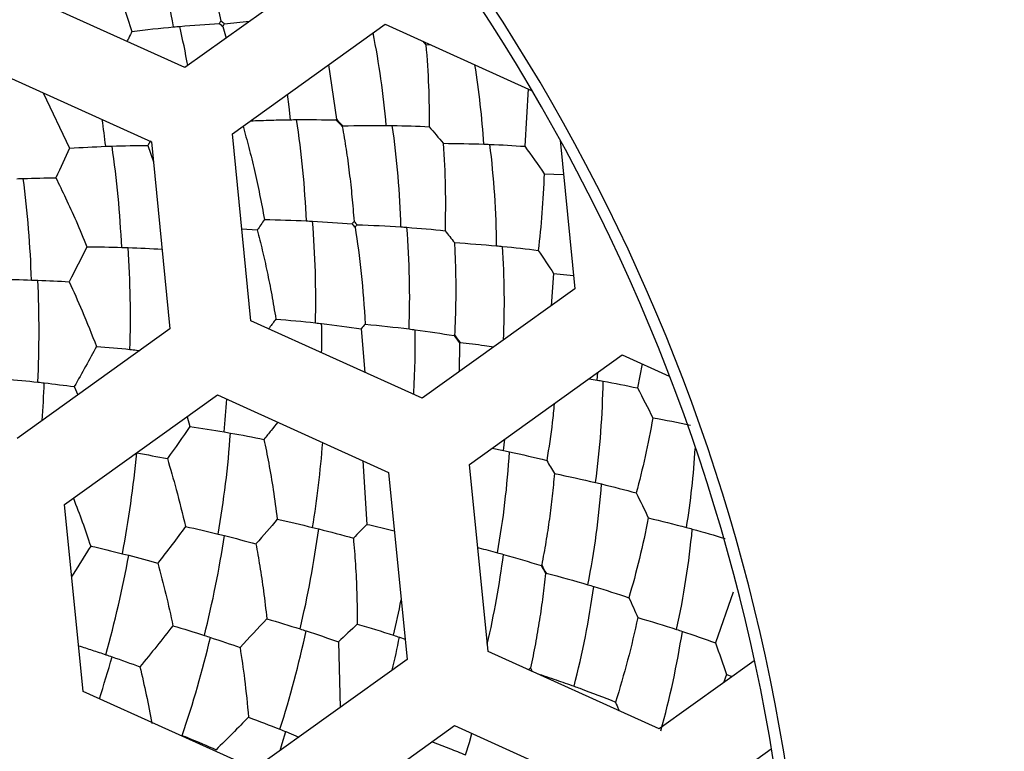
# Paper-space layout '_Inferior' of a CAD drawing. Header units: millimetres. Extents: x -40 to 40, y -40 to 40.
# Tile 22 of 25: x 7.2 to 13.2, y 2 to 6.5. Entities that reach past the tile are written whole.
import ezdxf

# ---------------------------------------------------------------- set-up
doc = ezdxf.new("R2010")
doc.units = ezdxf.units.MM

psp = doc.layouts.new('_Inferior')

# ---------------------------------------------------------------- linework, layer by layer
at = {"color": 7, "linetype": 'Continuous', "lineweight": 25}
for p, q in [((9.1201, 6.8489), (8.1818, 6.1759)), ((8.1818, 6.1759), (7.1298, 6.652)), ((8.4141, 6.429), (8.4339, 6.3567)), ((8.4732, 5.7696), (9.4115, 6.4426)), ((9.4115, 6.4426), (10.3149, 6.0337)), ((9.6434, 6.3377), (9.6616, 6.3169)), ((9.6616, 6.3169), (9.6868, 6.318)), ((6.9236, 6.1965), (7.9756, 5.7204)), ((9.0642, 6.1935), (9.1119, 5.8587)), ((7.3103, 6.0215), (7.4725, 5.6811)), ((10.2897, 6.0451), (10.2692, 5.6924)), ((8.5869, 4.6205), (8.4732, 5.7696)), ((7.9692, 5.7267), (7.9536, 5.6984)), ((7.9536, 5.6984), (7.9878, 5.597)), ((7.9756, 5.7204), (8.0893, 4.5713)), ((10.4869, 5.7295), (10.5771, 4.8174)), ((10.3887, 5.5243), (10.5077, 5.5191)), ((8.5311, 5.1845), (8.6258, 5.1784)), ((10.4467, 4.9108), (10.4311, 4.7127)), ((10.4467, 4.9108), (10.5691, 4.8988)), ((10.5771, 4.8174), (9.6388, 4.1444)), ((9.6388, 4.1444), (8.5869, 4.6205)), ((8.0893, 4.5713), (7.151, 3.8983)), ((9.2647, 4.5715), (9.2878, 4.3033)), ((9.8686, 4.4846), (9.8656, 4.3071)), ((7.883, 4.441), (7.9043, 4.4386)), ((9.9303, 3.7381), (10.8686, 4.4111)), ((10.8686, 4.4111), (11.157, 4.2805)), ((10.7145, 4.2563), (10.7177, 4.3029)), ((10.9911, 4.3556), (10.9615, 4.2078)), ((10.6645, 4.2648), (10.7145, 4.2563)), ((7.5013, 4.2162), (7.5225, 4.1648)), ((7.4424, 3.492), (8.3807, 4.165)), ((8.3807, 4.165), (9.4327, 3.6889)), ((8.1943, 4.0313), (8.2118, 3.9712)), ((10.1391, 3.8235), (10.1465, 3.8932)), ((10.0691, 3.8377), (10.1391, 3.8235)), ((9.2736, 3.7609), (9.2996, 3.3698)), ((10.0439, 2.589), (9.9303, 3.7381)), ((9.4327, 3.6889), (9.5463, 2.5398)), ((7.5561, 2.3429), (7.4424, 3.492)), ((11.5496, 2.9524), (11.4405, 2.6413)), ((9.4996, 2.6764), (9.534, 2.6647)), ((9.1244, 2.6479), (9.1348, 2.2446)), ((11.0959, 2.1129), (10.0439, 2.589)), ((9.5463, 2.5398), (8.608, 1.8668)), ((11.6789, 2.531), (11.0959, 2.1129)), ((11.509, 2.4468), (11.4912, 2.3964)), ((11.509, 2.4468), (11.5447, 2.4348)), ((8.608, 1.8668), (7.5561, 2.3429)), ((8.8995, 1.4605), (9.8378, 2.1335)), ((9.8378, 2.1335), (10.8897, 1.6574)), ((8.8017, 2.0961), (8.8818, 2.0631)), ((11.3873, 1.7066), (11.7831, 1.9905))]:
    psp.add_line(p, q, dxfattribs=at)
at = {"color": 7, "linetype": 'Continuous', "lineweight": 25, "flags": 128}
for points in [[(8.8298, 5.856), (8.8209, 5.9354), (8.8112, 6.012)], [(8.7659, 1.98), (8.7795, 2.0232), (8.8017, 2.0961)], [(9.9057, 1.9533), (9.929, 2.0297), (9.9452, 2.0849)]]:
    psp.add_lwpolyline(points, dxfattribs=at)
at = {"color": 7, "linetype": 'Continuous', "lineweight": 25}
for centre, radius, start, end in [((0, 0), 40, 270.52734, 90.52734), ((0, 0), 39.7, 270.52734, 90.52734), ((0, 0), 30, 270, 90), ((0, 0), 26.0203, 270.52734, 90.52734), ((0, 0), 25.15, 270, 90.52734), ((0, 0), 25, 11.06952, 348.93048), ((0, 0), 24.9264, 112.52267, 90), ((0.0472, 0), 24.389, 270, 90), ((0.0472, 0), 24.2491, 270, 90), ((0, 0), 11.95, 305.64936, 125.64936), ((0.0472, 0), 11.9755, 270, 90), ((2.577, 5.4198), 5.6257, 10.30293, 16.66979), ((2.8217, 5.2135), 5.4651, 10.2757, 12.85478), ((4.0728, 5.3534), 5.366, 4.99232, 11.13486), ((4.7714, 5.3662), 5.2575, 3.70614, 9.04567), ((1.3763, 4.9425), 6.3629, 6.77063, 8.26658), ((3.3063, 5.0084), 5.6257, 2.30293, 8.66979), ((4.0844, 5.0542), 5.4257, 1.51285, 8.11387), ((1.6029, 4.7959), 6.1961, 2.54975, 8.33389), ((4.8331, 5.0461), 5.2632, 0.3815, 7.18695), ((0.6297, 4.6515), 6.6126, 1.90307, 7.32749), ((3.2419, 4.7538), 5.7435, 358.54548, 4.78219), ((4.0421, 4.7671), 5.5203, 357.95592, 4.44403), ((1.4564, 4.6353), 6.3903, 358.29326, 3.90359), ((4.8249, 4.7347), 5.3193, 357.50641, 3.69713), ((0.4149, 4.5637), 6.8702, 357.32901, 2.55282), ((3.496, 4.5211), 5.5262, 358.99191, 0.85607), ((4.1198, 4.4969), 5.477, 356.55595, 0.71551), ((0.521, 4.5249), 6.8023, 355.64017, 357.59177), ((5.4883, 4.3244), 5.2632, 352.3815, 359.18695), ((1.9225, 4.5501), 6.5292, 354.61765, 356.38759), ((2.0873, 4.3875), 6.3903, 350.29326, 355.90359), ((2.9606, 4.3329), 6.0849, 350.71484, 355.656), ((4.6662, 4.1581), 5.5203, 349.95592, 356.44403), ((6.1353, 4.1666), 5.1926, 350.95905, 356.35792), ((1.046, 4.4615), 6.8702, 349.32901, 354.55282), ((5.4159, 4.0193), 5.3405, 348.98412, 355.69064), ((2.8627, 4.1683), 6.1961, 346.54975, 352.33389), ((6.1288, 3.8314), 5.1933, 347.68461, 354.58196), ((1.8874, 4.2977), 6.6126, 345.90307, 351.32749), ((0.7823, 4.4829), 7.1732, 344.52457, 349.53043), ((4.5879, 3.8985), 5.5961, 346.94655, 352.67796), ((5.3193, 3.7326), 5.4257, 345.51285, 352.11387), ((3.4484, 4.1048), 6.1791, 346.7482, 348.81196), ((1.6567, 4.2725), 6.8702, 341.32901, 346.55282), ((2.6776, 4.0543), 6.3903, 342.29326, 347.90359), ((3.9281, 3.7872), 5.6812, 346.64281, 348.72461), ((6.0367, 3.5185), 5.2632, 344.3815, 351.18695), ((0.8305, 4.4995), 7.1715, 342.12165, 344.27492)]:
    psp.add_arc(centre, radius, start, end, dxfattribs=at)
for points, knots in [([(-9.5098, 22.9329), (-8.5542, 23.3292), (-7.5138, 23.6912), (-5.249, 24.2935), (-4.0243, 24.5339), (-1.392, 24.8228), (0.0162, 24.871), (2.9862, 24.6911), (4.5485, 24.4623), (7.7554, 23.6421), (9.4001, 23.0496), (12.6504, 21.4386), (14.2552, 20.419), (17.2643, 17.9469), (18.667, 16.4939), (21.1059, 13.2305), (22.1404, 11.4208), (23.7254, 7.5987), (24.2751, 5.588), (24.8613, 1.5563), (24.8984, -0.4629), (24.5218, -4.339), (24.1094, -6.1951), (22.953, -9.6335), (22.2103, -11.216), (20.5249, -14.065), (19.5829, -15.3322), (17.6118, -17.5611), (16.5827, -18.5235), (14.5184, -20.1822), (13.483, -20.8791), (11.4566, -22.0562), (10.4653, -22.5367), (9.5098, -22.9329)], [0, 0, 0, 0, 0.0625, 0.0625, 0.125, 0.125, 0.1875, 0.1875, 0.25, 0.25, 0.3125, 0.3125, 0.375, 0.375, 0.4375, 0.4375, 0.5, 0.5, 0.5625, 0.5625, 0.625, 0.625, 0.6875, 0.6875, 0.75, 0.75, 0.8125, 0.8125, 0.875, 0.875, 0.9375, 0.9375, 1, 1, 1, 1]), ([(9.5098, -22.9329), (8.5542, -23.3292), (7.5138, -23.6912), (5.249, -24.2935), (4.0243, -24.5339), (1.392, -24.8228), (-0.0162, -24.871), (-2.9862, -24.6911), (-4.5485, -24.4623), (-7.7554, -23.6421), (-9.4001, -23.0496), (-12.6504, -21.4386), (-14.2552, -20.419), (-17.2643, -17.9469), (-18.667, -16.4939), (-21.1059, -13.2305), (-22.1404, -11.4208), (-23.7254, -7.5987), (-24.2751, -5.588), (-24.8613, -1.5563), (-24.8984, 0.4629), (-24.5218, 4.339), (-24.1094, 6.1951), (-22.953, 9.6335), (-22.2103, 11.216), (-20.5249, 14.065), (-19.5829, 15.3322), (-17.6118, 17.5611), (-16.5827, 18.5235), (-14.5184, 20.1822), (-13.483, 20.8791), (-11.4566, 22.0562), (-10.4653, 22.5367), (-9.5098, 22.9329)], [0, 0, 0, 0, 0.0625, 0.0625, 0.125, 0.125, 0.1875, 0.1875, 0.25, 0.25, 0.3125, 0.3125, 0.375, 0.375, 0.4375, 0.4375, 0.5, 0.5, 0.5625, 0.5625, 0.625, 0.625, 0.6875, 0.6875, 0.75, 0.75, 0.8125, 0.8125, 0.875, 0.875, 0.9375, 0.9375, 1, 1, 1, 1]), ([(8.2502, 7.031), (8.2646, 6.9861), (8.2934, 6.8959), (8.3329, 6.7557), (8.3698, 6.6118), (8.3915, 6.5133), (8.4024, 6.4638)], [0, 0, 0, 0, 0.245894, 0.494733, 0.746211, 1, 1, 1, 1]), ([(7.6457, 6.9481), (7.6639, 6.9063), (7.7011, 6.8212), (7.7542, 6.6873), (7.8067, 6.546), (7.8393, 6.4481), (7.8558, 6.3983)], [0, 0, 0, 0, 0.236271, 0.481895, 0.736588, 1, 1, 1, 1]), ([(8.424, 6.446), (8.4751, 6.4514), (8.5275, 6.4569), (8.5782, 6.461), (8.5794, 6.4611)], [0, 0, 0, 0, 0.976531, 1, 1, 1, 1]), ([(7.8558, 6.3983), (7.8494, 6.3853), (7.8394, 6.3651), (7.8292, 6.3446), (7.8255, 6.3372)], [0, 0, 0, 0, 0.638741, 1, 1, 1, 1]), ([(8.5383, 5.8164), (8.5505, 5.7725), (8.5754, 5.683), (8.6095, 5.543), (8.6417, 5.3959), (8.6604, 5.2943), (8.6698, 5.2427)], [0, 0, 0, 0, 0.236271, 0.481895, 0.736588, 1, 1, 1, 1]), ([(8.5836, 5.8488), (8.6266, 5.8506), (8.7101, 5.854), (8.7907, 5.8554), (8.8298, 5.856)], [0, 0, 0, 0, 0.5148061, 1, 1, 1, 1]), ([(9.1485, 5.8144), (9.1564, 5.7679), (9.1724, 5.6745), (9.192, 5.5303), (9.2085, 5.3826), (9.2163, 5.282), (9.2203, 5.2315)], [0, 0, 0, 0, 0.245894, 0.494733, 0.746211, 1, 1, 1, 1]), ([(7.3881, 5.4994), (7.4083, 5.4581), (7.4511, 5.3707), (7.5153, 5.2294), (7.5572, 5.1284), (7.5792, 5.0754)], [0, 0, 0, 0, 0.298539, 0.632052, 1, 1, 1, 1]), ([(8.6258, 5.1784), (8.6363, 5.1371), (8.6579, 5.0524), (8.6874, 4.9196), (8.7156, 4.7786), (8.7318, 4.6811), (8.7401, 4.6313)], [0, 0, 0, 0, 0.2320236, 0.4762111, 0.7323133, 1, 1, 1, 1]), ([(9.8376, 5.1006), (9.8398, 5.0544), (9.8442, 4.962), (9.846, 4.8206), (9.8447, 4.6779), (9.8406, 4.5816), (9.8386, 4.5335)], [0, 0, 0, 0, 0.250328, 0.500637, 0.750627, 1, 1, 1, 1]), ([(7.4697, 4.8603), (7.4969, 4.8009), (7.5563, 4.6706), (7.6093, 4.5362), (7.6381, 4.4632)], [0, 0, 0, 0, 0.456598, 1, 1, 1, 1]), ([(8.7401, 4.6313), (8.7271, 4.6136), (8.7125, 4.5937), (8.6974, 4.5736), (8.6957, 4.5713)], [0, 0, 0, 0, 0.886843, 1, 1, 1, 1]), ([(9.8719, 4.488), (9.9225, 4.482), (9.9931, 4.4736), (10.0609, 4.4638), (10.0802, 4.461)], [0, 0, 0, 0, 0.7150828, 1, 1, 1, 1]), ([(10.45, 4.1109), (10.4466, 4.0727), (10.4365, 3.9585), (10.4172, 3.8409), (10.4044, 3.7626)], [0, 0, 0, 0, 0.334789, 1, 1, 1, 1]), ([(8.7516, 3.9971), (8.7384, 3.9805), (8.7107, 3.9457), (8.682, 3.9104), (8.667, 3.892)], [0, 0, 0, 0, 0.478906, 1, 1, 1, 1]), ([(8.667, 3.892), (8.6769, 3.8432), (8.6977, 3.7408), (8.7255, 3.577), (8.7409, 3.4616), (8.7489, 3.4013)], [0, 0, 0, 0, 0.302814, 0.636342, 1, 1, 1, 1]), ([(8.0735, 3.7734), (8.0921, 3.7108), (8.1328, 3.5735), (8.1666, 3.4331), (8.1849, 3.3568)], [0, 0, 0, 0, 0.456598, 1, 1, 1, 1]), ([(10.4517, 3.6818), (10.4475, 3.6357), (10.439, 3.5436), (10.4211, 3.4034), (10.3999, 3.2622), (10.3825, 3.1675), (10.3737, 3.1201)], [0, 0, 0, 0, 0.250328, 0.500637, 0.750627, 1, 1, 1, 1]), ([(7.4958, 3.5303), (7.5145, 3.4819), (7.552, 3.3848), (7.5856, 3.2861), (7.6024, 3.2366)], [0, 0, 0, 0, 0.499268, 1, 1, 1, 1]), ([(9.2996, 3.3698), (9.3448, 3.3595), (9.4019, 3.3466), (9.4569, 3.3329), (9.4682, 3.33)], [0, 0, 0, 0, 0.794323, 1, 1, 1, 1]), ([(9.2162, 3.2853), (9.2207, 3.232), (9.23, 3.1207), (9.2386, 2.9443), (9.24, 2.8211), (9.2407, 2.7572)], [0, 0, 0, 0, 0.30729, 0.640834, 1, 1, 1, 1]), ([(7.6024, 3.2366), (7.5674, 3.1797), (7.5298, 3.1185), (7.4888, 3.056), (7.486, 3.0516)], [0, 0, 0, 0, 0.9301203, 1, 1, 1, 1]), ([(8.6178, 3.2499), (8.6258, 3.2047), (8.6428, 3.1089), (8.6656, 2.9553), (8.678, 2.8466), (8.6846, 2.7896)], [0, 0, 0, 0, 0.298539, 0.632052, 1, 1, 1, 1]), ([(9.9808, 3.2273), (9.9831, 3.2267), (10.0246, 3.2165), (10.0644, 3.2056), (10.1019, 3.1954)], [0, 0, 0, 0, 0.056393, 1, 1, 1, 1]), ([(10.3967, 3.0675), (10.3916, 3.0206), (10.3812, 2.9264), (10.3602, 2.7824), (10.3354, 2.6358), (10.3152, 2.5371), (10.3051, 2.4874)], [0, 0, 0, 0, 0.245894, 0.494733, 0.746211, 1, 1, 1, 1]), ([(7.5282, 2.6241), (7.5561, 2.6152), (7.6125, 2.597), (7.6675, 2.5784), (7.6954, 2.5689)], [0, 0, 0, 0, 0.49307, 1, 1, 1, 1]), ([(8.5201, 2.6131), (8.5297, 2.5485), (8.551, 2.4068), (8.5649, 2.2631), (8.5724, 2.185)], [0, 0, 0, 0, 0.4565979, 1, 1, 1, 1]), ([(10.2912, 2.4771), (10.2935, 2.4787), (10.2982, 2.4821), (10.3028, 2.4856), (10.3051, 2.4874)], [0, 0, 0, 0, 0.4932537, 1, 1, 1, 1]), ([(10.3051, 2.4874), (10.3073, 2.4827), (10.3107, 2.4755), (10.3144, 2.4685), (10.3156, 2.466)], [0, 0, 0, 0, 0.655998, 1, 1, 1, 1]), ([(10.341, 2.4546), (10.3817, 2.4412), (10.4606, 2.4152), (10.536, 2.3883), (10.5725, 2.3753)], [0, 0, 0, 0, 0.51603, 1, 1, 1, 1]), ([(10.8268, 2.278), (10.8336, 2.2619), (10.841, 2.2441), (10.8483, 2.2263), (10.8489, 2.2247)], [0, 0, 0, 0, 0.9095607, 1, 1, 1, 1]), ([(9.6997, 2.0344), (9.7357, 2.0207), (9.8057, 1.994), (9.873, 1.9666), (9.9057, 1.9533)], [0, 0, 0, 0, 0.514383, 1, 1, 1, 1])]:
    psp.add_open_spline(points, degree=3, knots=knots, dxfattribs=at)
for points in [[(7.8558, 6.3983), (7.9429, 6.4091), (8.0283, 6.4183), (8.112, 6.426)], [(8.112, 6.426), (8.1247, 6.4272), (8.1373, 6.4283), (8.1499, 6.4294)], [(8.1499, 6.4294), (8.233, 6.4367), (8.3139, 6.4423), (8.3927, 6.4465)], [(8.3927, 6.4465), (8.3961, 6.4522), (8.3993, 6.4579), (8.4024, 6.4638)], [(8.3927, 6.4465), (8.3999, 6.4409), (8.4071, 6.435), (8.4141, 6.429)], [(8.4024, 6.4638), (8.4095, 6.4577), (8.4167, 6.4518), (8.424, 6.446)], [(8.424, 6.446), (8.4205, 6.4405), (8.4172, 6.4348), (8.4141, 6.429)], [(9.6616, 6.3169), (9.6769, 6.1456), (9.683, 5.9763), (9.6821, 5.8131)], [(8.8298, 5.856), (8.8425, 5.8562), (8.8551, 5.8563), (8.8676, 5.8564)], [(8.8676, 5.8564), (8.9504, 5.8571), (9.0308, 5.8564), (9.1089, 5.8544)], [(9.1089, 5.8544), (9.1099, 5.8558), (9.1109, 5.8572), (9.1119, 5.8587)], [(9.1089, 5.8544), (9.1227, 5.8418), (9.1359, 5.8285), (9.1485, 5.8144)], [(9.1119, 5.8587), (9.1244, 5.8444), (9.1375, 5.831), (9.1513, 5.8182)], [(9.1513, 5.8182), (9.1503, 5.8169), (9.1494, 5.8156), (9.1485, 5.8144)], [(9.1513, 5.8182), (9.2425, 5.8204), (9.3316, 5.8212), (9.4184, 5.8204)], [(9.4184, 5.8204), (9.431, 5.8203), (9.4434, 5.8201), (9.4558, 5.82)], [(9.4558, 5.82), (9.5334, 5.8189), (9.6089, 5.8166), (9.6821, 5.8131)], [(9.6821, 5.8131), (9.7113, 5.7793), (9.74, 5.7452), (9.7682, 5.7109)], [(7.4725, 5.6811), (7.5478, 5.686), (7.622, 5.6898), (7.6948, 5.6926)], [(7.6948, 5.6926), (7.7078, 5.6931), (7.7207, 5.6936), (7.7336, 5.694)], [(7.7336, 5.694), (7.8086, 5.6966), (7.8819, 5.698), (7.9536, 5.6984)], [(9.7682, 5.7109), (9.7812, 5.532), (9.7844, 5.3517), (9.7795, 5.174)], [(9.7682, 5.7109), (9.8535, 5.7105), (9.9367, 5.7089), (10.0179, 5.706)], [(10.0179, 5.706), (10.0303, 5.7056), (10.0426, 5.7051), (10.0549, 5.7046)], [(10.0549, 5.7046), (10.1284, 5.7016), (10.1998, 5.6975), (10.2692, 5.6924)], [(10.2692, 5.6924), (10.3103, 5.6371), (10.3501, 5.581), (10.3887, 5.5243)], [(7.4725, 5.6811), (7.4455, 5.6215), (7.4174, 5.5608), (7.3881, 5.4994)], [(10.3887, 5.5243), (10.3834, 5.3603), (10.3699, 5.2018), (10.3516, 5.053)], [(7.1489, 5.4934), (7.1621, 5.4939), (7.1752, 5.4944), (7.1882, 5.4948)], [(7.1882, 5.4948), (7.2561, 5.4972), (7.3228, 5.4988), (7.3881, 5.4994)], [(8.6698, 5.2427), (8.6554, 5.2214), (8.6407, 5.2), (8.6258, 5.1784)], [(8.6698, 5.2427), (8.7576, 5.2412), (8.8435, 5.2385), (8.9274, 5.2345)], [(8.9274, 5.2345), (8.9401, 5.2339), (8.9528, 5.2332), (8.9654, 5.2326)], [(8.9654, 5.2326), (9.0487, 5.2282), (9.1296, 5.2226), (9.2082, 5.2157)], [(9.2082, 5.2157), (9.2123, 5.2208), (9.2164, 5.2261), (9.2203, 5.2315)], [(9.2082, 5.2157), (9.2146, 5.2091), (9.2208, 5.2024), (9.2269, 5.1954)], [(9.2203, 5.2315), (9.2264, 5.2245), (9.2327, 5.2176), (9.2391, 5.2109)], [(9.2391, 5.2109), (9.2349, 5.2059), (9.2308, 5.2007), (9.2269, 5.1954)], [(9.2391, 5.2109), (9.3311, 5.2078), (9.4208, 5.2033), (9.5083, 5.1974)], [(9.2269, 5.1954), (9.2558, 5.015), (9.2778, 4.8158), (9.2887, 4.5999)], [(9.5083, 5.1974), (9.5208, 5.1966), (9.5333, 5.1957), (9.5458, 5.1948)], [(9.5458, 5.1948), (9.626, 5.189), (9.7039, 5.1821), (9.7795, 5.174)], [(9.7795, 5.174), (9.7991, 5.1497), (9.8185, 5.1252), (9.8376, 5.1006)], [(9.8376, 5.1006), (9.926, 5.0954), (10.0122, 5.0889), (10.0961, 5.0812)], [(7.5792, 5.0754), (7.5444, 5.0048), (7.5079, 4.9331), (7.4697, 4.8603)], [(7.5792, 5.0754), (7.6515, 5.0749), (7.7229, 5.0737), (7.7929, 5.0716)], [(7.7929, 5.0716), (7.8059, 5.0712), (7.8189, 5.0708), (7.8319, 5.0703)], [(7.8319, 5.0703), (7.903, 5.0679), (7.9729, 5.0646), (8.041, 5.0604)], [(10.0961, 5.0812), (10.1085, 5.0801), (10.1209, 5.0789), (10.1331, 5.0777)], [(10.1331, 5.0777), (10.2081, 5.0704), (10.2809, 5.0622), (10.3516, 5.053)], [(10.3516, 5.053), (10.3841, 5.006), (10.4158, 4.9586), (10.4467, 4.9108)], [(7.0367, 4.8755), (7.1049, 4.8747), (7.1723, 4.8732), (7.2386, 4.8711)], [(7.2386, 4.8711), (7.2519, 4.8706), (7.2651, 4.8702), (7.2782, 4.8697)], [(7.2782, 4.8697), (7.3432, 4.8672), (7.4071, 4.8641), (7.4697, 4.8603)], [(8.7401, 4.6313), (8.823, 4.6245), (8.9041, 4.6168), (8.9835, 4.608)], [(8.9835, 4.608), (8.9963, 4.6066), (9.0089, 4.6051), (9.0216, 4.6037)], [(9.0216, 4.6037), (9.105, 4.594), (9.1861, 4.5833), (9.2647, 4.5715)], [(9.2887, 4.5999), (9.2807, 4.5905), (9.2727, 4.581), (9.2647, 4.5715)], [(9.2887, 4.5999), (9.381, 4.5912), (9.4711, 4.5813), (9.5589, 4.5702)], [(9.5589, 4.5702), (9.5714, 4.5686), (9.584, 4.567), (9.5964, 4.5653)], [(9.5964, 4.5653), (9.6784, 4.5545), (9.7579, 4.5426), (9.835, 4.5297)], [(9.835, 4.5297), (9.8362, 4.531), (9.8374, 4.5322), (9.8386, 4.5335)], [(9.835, 4.5297), (9.8469, 4.5153), (9.8581, 4.5003), (9.8686, 4.4846)], [(9.8386, 4.5335), (9.849, 4.5177), (9.8601, 4.5025), (9.8719, 4.488)], [(9.8719, 4.488), (9.8708, 4.4868), (9.8697, 4.4857), (9.8686, 4.4846)], [(7.6381, 4.4632), (7.5948, 4.3822), (7.5492, 4.2998), (7.5013, 4.2162)], [(7.6381, 4.4632), (7.7077, 4.4578), (7.7764, 4.4517), (7.8439, 4.445)], [(7.8439, 4.445), (7.857, 4.4437), (7.87, 4.4423), (7.883, 4.441)], [(7.078, 4.2632), (7.1454, 4.2572), (7.212, 4.2507), (7.2776, 4.2435)], [(7.2776, 4.2435), (7.2909, 4.2421), (7.3041, 4.2406), (7.3173, 4.2391)], [(7.3173, 4.2391), (7.3797, 4.232), (7.4411, 4.2243), (7.5013, 4.2162)], [(10.7145, 4.2563), (10.7267, 4.2541), (10.7389, 4.2519), (10.7509, 4.2497)], [(10.7509, 4.2497), (10.8233, 4.2365), (10.8935, 4.2225), (10.9615, 4.2078)], [(10.9615, 4.2078), (10.9944, 4.1473), (11.0261, 4.0862), (11.0564, 4.0247)], [(11.0564, 4.0247), (11.0283, 3.863), (10.9929, 3.708), (10.9541, 3.5631)], [(11.0564, 4.0247), (11.1357, 4.0107), (11.213, 3.9958), (11.2881, 3.9801)], [(8.2118, 3.9712), (8.1675, 3.9061), (8.1214, 3.8402), (8.0735, 3.7734)], [(8.2118, 3.9712), (8.2834, 3.9607), (8.3538, 3.9495), (8.4229, 3.9377)], [(8.4229, 3.9377), (8.4358, 3.9355), (8.4486, 3.9333), (8.4613, 3.931)], [(8.4613, 3.931), (8.5314, 3.9187), (8.6001, 3.9057), (8.667, 3.892)], [(10.1391, 3.8235), (10.1514, 3.821), (10.1637, 3.8184), (10.1759, 3.8157)], [(10.1759, 3.8157), (10.2545, 3.7988), (10.3307, 3.7811), (10.4044, 3.7626)], [(7.8851, 3.8093), (7.9491, 3.7979), (8.0119, 3.7859), (8.0735, 3.7734)], [(10.4044, 3.7626), (10.4204, 3.7358), (10.4362, 3.7088), (10.4517, 3.6818)], [(10.4517, 3.6818), (10.5385, 3.6643), (10.623, 3.6459), (10.705, 3.6266)], [(10.705, 3.6266), (10.7171, 3.6238), (10.7292, 3.6209), (10.7412, 3.618)], [(10.7412, 3.618), (10.8144, 3.6004), (10.8854, 3.5821), (10.9541, 3.5631)], [(10.9541, 3.5631), (10.9798, 3.5121), (11.0046, 3.4607), (11.0285, 3.4091)], [(8.7489, 3.4013), (8.7066, 3.3514), (8.6628, 3.3009), (8.6178, 3.2499)], [(8.7489, 3.4013), (8.8226, 3.3852), (8.8951, 3.3685), (8.9658, 3.3511)], [(11.0285, 3.4091), (10.996, 3.2402), (10.9552, 3.0758), (10.9094, 2.9191)], [(11.0285, 3.4091), (11.1089, 3.3904), (11.1872, 3.3709), (11.2633, 3.3506)], [(8.1849, 3.3568), (8.1307, 3.2825), (8.0741, 3.2073), (8.0151, 3.1312)], [(8.1849, 3.3568), (8.2531, 3.3417), (8.3203, 3.3261), (8.3862, 3.3101)], [(8.9658, 3.3511), (8.9784, 3.348), (8.991, 3.3449), (9.0035, 3.3418)], [(9.0035, 3.3418), (9.0763, 3.3236), (9.1472, 3.3047), (9.2162, 3.2853)], [(9.2996, 3.3698), (9.2723, 3.3419), (9.2445, 3.3137), (9.2162, 3.2853)], [(11.2633, 3.3506), (11.2752, 3.3474), (11.2871, 3.3442), (11.2989, 3.341)], [(11.2989, 3.341), (11.3685, 3.3221), (11.436, 3.3026), (11.5013, 3.2825)], [(8.3862, 3.3101), (8.399, 3.3069), (8.4117, 3.3038), (8.4244, 3.3006)], [(8.4244, 3.3006), (8.4902, 3.2842), (8.5548, 3.2673), (8.6178, 3.2499)], [(7.6024, 3.2366), (7.6684, 3.2214), (7.7334, 3.2056), (7.7973, 3.1894)], [(7.7973, 3.1894), (7.8103, 3.1861), (7.8232, 3.1828), (7.8361, 3.1795)], [(7.8361, 3.1795), (7.8968, 3.1638), (7.9566, 3.1476), (8.0151, 3.1312)], [(10.1019, 3.1954), (10.1141, 3.192), (10.1263, 3.1887), (10.1384, 3.1853)], [(10.1384, 3.1853), (10.2181, 3.1632), (10.2952, 3.1403), (10.3697, 3.1168)], [(8.0151, 3.1312), (8.0499, 3.0046), (8.0809, 2.8765), (8.1079, 2.747)], [(10.3697, 3.1168), (10.371, 3.1179), (10.3724, 3.119), (10.3737, 3.1201)], [(10.3697, 3.1168), (10.3795, 3.1009), (10.3885, 3.0845), (10.3967, 3.0675)], [(10.3737, 3.1201), (10.3819, 3.103), (10.3908, 3.0864), (10.4005, 3.0704)], [(10.4005, 3.0704), (10.3992, 3.0694), (10.398, 3.0684), (10.3967, 3.0675)], [(10.4005, 3.0704), (10.4888, 3.0474), (10.5746, 3.0235), (10.6579, 2.9989)], [(10.6579, 2.9989), (10.6699, 2.9953), (10.6819, 2.9917), (10.6937, 2.9881)], [(10.6937, 2.9881), (10.768, 2.9657), (10.8399, 2.9427), (10.9094, 2.9191)], [(10.9094, 2.9191), (10.9281, 2.8786), (10.9463, 2.838), (10.964, 2.7971)], [(8.6846, 2.7896), (8.6316, 2.7314), (8.5768, 2.6726), (8.5201, 2.6131)], [(8.6846, 2.7896), (8.754, 2.7693), (8.8222, 2.7484), (8.8889, 2.7271)], [(10.964, 2.7971), (10.9271, 2.6217), (10.8805, 2.4474), (10.8268, 2.278)], [(10.964, 2.7971), (11.0458, 2.7733), (11.1254, 2.7488), (11.2026, 2.7237)], [(8.1079, 2.747), (8.0433, 2.6639), (7.9755, 2.5798), (7.9046, 2.4947)], [(8.1079, 2.747), (8.1733, 2.7275), (8.2377, 2.7075), (8.3008, 2.6871)], [(8.8889, 2.7271), (8.9014, 2.7231), (8.9138, 2.7192), (8.9261, 2.7152)], [(9.2407, 2.7572), (9.2028, 2.721), (9.164, 2.6846), (9.1244, 2.6479)], [(9.2407, 2.7572), (9.3165, 2.7348), (9.3906, 2.7119), (9.463, 2.6884)], [(11.2026, 2.7237), (11.2144, 2.7198), (11.2261, 2.716), (11.2378, 2.7121)], [(8.3008, 2.6871), (8.3135, 2.6831), (8.326, 2.679), (8.3385, 2.6749)], [(8.3385, 2.6749), (8.4003, 2.6546), (8.4609, 2.634), (8.5201, 2.6131)], [(8.9261, 2.7152), (8.9938, 2.6932), (9.06, 2.6707), (9.1244, 2.6479)], [(9.463, 2.6884), (9.4753, 2.6844), (9.4875, 2.6804), (9.4996, 2.6764)], [(11.2378, 2.7121), (11.3076, 2.689), (11.3752, 2.6654), (11.4405, 2.6413)], [(11.4405, 2.6413), (11.4646, 2.5768), (11.4875, 2.5119), (11.509, 2.4468)], [(7.6954, 2.5689), (7.7082, 2.5646), (7.7209, 2.5602), (7.7336, 2.5558)], [(7.7336, 2.5558), (7.7916, 2.5358), (7.8487, 2.5154), (7.9046, 2.4947)], [(7.9046, 2.4947), (7.9325, 2.3798), (7.9573, 2.2639), (7.9789, 2.1471)], [(10.5725, 2.3753), (10.5844, 2.371), (10.5962, 2.3667), (10.6079, 2.3624)], [(10.6079, 2.3624), (10.6834, 2.3347), (10.7564, 2.3066), (10.8268, 2.278)], [(8.5724, 2.185), (8.5084, 2.119), (8.4419, 2.0524), (8.3728, 1.9852)], [(8.5724, 2.185), (8.6379, 2.1606), (8.7023, 2.1358), (8.7652, 2.1107)], [(8.1653, 2.0732), (8.1777, 2.0681), (8.19, 2.063), (8.2023, 2.0579)], [(8.2023, 2.0579), (8.2603, 2.0339), (8.3172, 2.0097), (8.3728, 1.9852)], [(8.7652, 2.1107), (8.7775, 2.1058), (8.7896, 2.101), (8.8017, 2.0961)]]:
    psp.add_open_spline(points, degree=3, dxfattribs=at)

doc.saveas('drawing.dxf')
